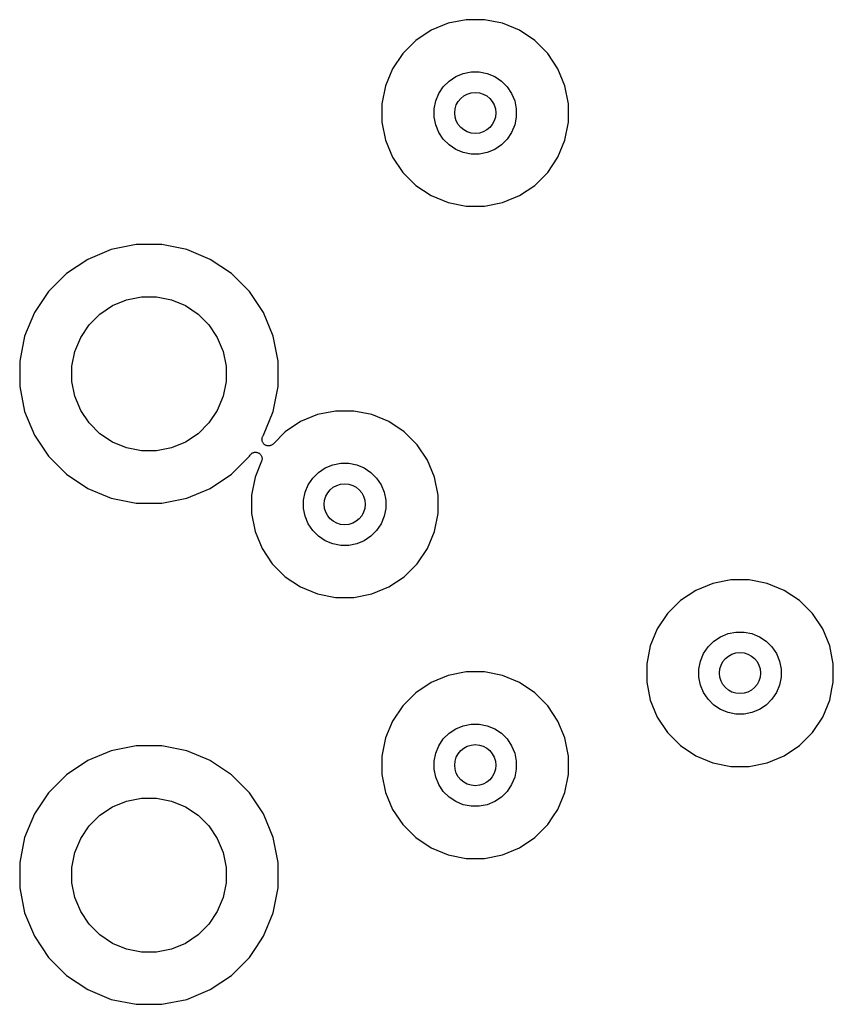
# Model space of a CAD drawing. Extents: x 1 to 139, y -76 to -1.
# Tile 7 of 26: x 32 to 40, y -65 to -56. Entities that reach past the tile are written whole.
import ezdxf

# ---------------------------------------------------------------- set-up
doc = ezdxf.new("R2010")
doc.units = 0
doc.header["$MEASUREMENT"] = 0
doc.layers.add('BLACK', color=7, linetype='CONTINUOUS')

msp = doc.modelspace()

# ---------------------------------------------------------------- linework, layer by layer
at = {"layer": 'BLACK', "linetype": 'CONTINUOUS'}
for p, q in [((35.9301, -55.6419), (35.7649, -55.7103)), ((36.1056, -55.607), (35.9301, -55.6419)), ((36.2844, -55.607), (36.1056, -55.607)), ((36.4599, -55.6419), (36.2844, -55.607)), ((36.6251, -55.7103), (36.4599, -55.6419)), ((35.7649, -55.7103), (35.6162, -55.8097)), ((36.7738, -55.8097), (36.6251, -55.7103)), ((35.6162, -55.8097), (35.4897, -55.9362)), ((36.9003, -55.9362), (36.7738, -55.8097)), ((35.4897, -55.9362), (35.3903, -56.0849)), ((36.9997, -56.0849), (36.9003, -55.9362)), ((35.3903, -56.0849), (35.3219, -56.2501)), ((35.94, -56.2043), (36.0055, -56.1605)), ((36.0055, -56.1605), (36.0783, -56.1304)), ((36.0783, -56.1304), (36.1556, -56.115)), ((36.1556, -56.115), (36.2344, -56.115)), ((36.2344, -56.115), (36.3117, -56.1304)), ((36.3117, -56.1304), (36.3845, -56.1605)), ((36.3845, -56.1605), (36.45, -56.2043)), ((37.0681, -56.2501), (36.9997, -56.0849)), ((35.3219, -56.2501), (35.287, -56.4256)), ((35.8405, -56.3255), (35.8843, -56.26)), ((35.8843, -56.26), (35.94, -56.2043)), ((36.45, -56.2043), (36.5057, -56.26)), ((36.5057, -56.26), (36.5495, -56.3255)), ((37.103, -56.4256), (37.0681, -56.2501)), ((35.8104, -56.3983), (35.8405, -56.3255)), ((36.5495, -56.3255), (36.5796, -56.3983)), ((35.287, -56.4256), (35.287, -56.6044)), ((35.795, -56.4756), (35.8104, -56.3983)), ((36.5796, -56.3983), (36.595, -56.4756)), ((37.103, -56.6044), (37.103, -56.4256)), ((35.795, -56.5544), (35.795, -56.4756)), ((35.8104, -56.6317), (35.795, -56.5544)), ((36.595, -56.5544), (36.5796, -56.6317)), ((36.595, -56.4756), (36.595, -56.5544)), ((35.287, -56.6044), (35.3219, -56.7799)), ((35.8405, -56.7045), (35.8104, -56.6317)), ((36.5796, -56.6317), (36.5495, -56.7045)), ((37.0681, -56.7799), (37.103, -56.6044)), ((35.8843, -56.77), (35.8405, -56.7045)), ((36.5495, -56.7045), (36.5057, -56.77)), ((35.3219, -56.7799), (35.3903, -56.9451)), ((35.94, -56.8257), (35.8843, -56.77)), ((36.0055, -56.8695), (35.94, -56.8257)), ((36.45, -56.8257), (36.3845, -56.8695)), ((36.5057, -56.77), (36.45, -56.8257)), ((36.9997, -56.9451), (37.0681, -56.7799)), ((36.0783, -56.8996), (36.0055, -56.8695)), ((36.1556, -56.915), (36.0783, -56.8996)), ((36.2344, -56.915), (36.1556, -56.915)), ((36.3117, -56.8996), (36.2344, -56.915)), ((36.3845, -56.8695), (36.3117, -56.8996)), ((35.3903, -56.9451), (35.4897, -57.0938)), ((36.9003, -57.0938), (36.9503, -57.019)), ((36.9503, -57.019), (36.9997, -56.9451)), ((36.9503, -57.019), (36.9503, -57.019)), ((35.4897, -57.0938), (35.6162, -57.2203)), ((36.7738, -57.2203), (36.9003, -57.0938)), ((35.6162, -57.2203), (35.7649, -57.3197)), ((36.6251, -57.3197), (36.7738, -57.2203)), ((35.7649, -57.3197), (35.9301, -57.3881)), ((36.4599, -57.3881), (36.6251, -57.3197)), ((35.9301, -57.3881), (36.1056, -57.423)), ((36.2844, -57.423), (36.4599, -57.3881)), ((36.1056, -57.423), (36.2844, -57.423)), ((32.8961, -57.797), (32.6531, -57.8453)), ((33.1439, -57.797), (32.8961, -57.797)), ((33.3869, -57.8453), (33.1439, -57.797)), ((32.6531, -57.8453), (32.4241, -57.9402)), ((33.6159, -57.9402), (33.3869, -57.8453)), ((32.4241, -57.9402), (32.2181, -58.0778)), ((33.8219, -58.0778), (33.6159, -57.9402)), ((32.2181, -58.0778), (32.0428, -58.2531)), ((33.9972, -58.2531), (33.8219, -58.0778)), ((32.0428, -58.2531), (31.9052, -58.4591)), ((34.0683, -58.3596), (33.9972, -58.2531)), ((32.6647, -58.3904), (32.8012, -58.3338)), ((32.8012, -58.3338), (32.9461, -58.305)), ((32.9461, -58.305), (33.0939, -58.305)), ((33.0939, -58.305), (33.2388, -58.3338)), ((33.2388, -58.3338), (33.3753, -58.3904)), ((34.1348, -58.4591), (34.0683, -58.3596)), ((31.9052, -58.4591), (31.8103, -58.6881)), ((32.4374, -58.5769), (32.5419, -58.4724)), ((32.5419, -58.4724), (32.6647, -58.3904)), ((33.3753, -58.3904), (33.4981, -58.4724)), ((33.4981, -58.4724), (33.6026, -58.5769)), ((34.2297, -58.6881), (34.1348, -58.4591)), ((32.3554, -58.6997), (32.4374, -58.5769)), ((33.6026, -58.5769), (33.6846, -58.6997)), ((31.8103, -58.6881), (31.762, -58.9311)), ((32.2988, -58.8362), (32.3554, -58.6997)), ((33.6846, -58.6997), (33.7412, -58.8362)), ((34.278, -58.9311), (34.2297, -58.6881)), ((32.27, -58.9811), (32.2988, -58.8362)), ((33.7412, -58.8362), (33.77, -58.9811)), ((31.762, -58.9311), (31.762, -59.1789)), ((34.278, -59.1789), (34.278, -58.9311)), ((32.27, -59.1289), (32.27, -58.9811)), ((33.77, -58.9811), (33.77, -59.1289)), ((32.2988, -59.2738), (32.27, -59.1289)), ((33.77, -59.1289), (33.7412, -59.2738)), ((31.762, -59.1789), (31.8103, -59.4219)), ((34.2297, -59.4219), (34.278, -59.1789)), ((32.3554, -59.4103), (32.2988, -59.2738)), ((33.7412, -59.2738), (33.6846, -59.4103)), ((31.8103, -59.4219), (31.9052, -59.6509)), ((32.4374, -59.5331), (32.3554, -59.4103)), ((33.6846, -59.4103), (33.6026, -59.5331)), ((34.1348, -59.6509), (34.2297, -59.4219)), ((34.8356, -59.417), (34.6601, -59.4519)), ((35.0144, -59.417), (34.8356, -59.417)), ((35.1899, -59.4519), (35.0144, -59.417)), ((34.4949, -59.5203), (34.3462, -59.6197)), ((34.6601, -59.4519), (34.4949, -59.5203)), ((35.3551, -59.5203), (35.1899, -59.4519)), ((35.5038, -59.6197), (35.3551, -59.5203)), ((32.5419, -59.6376), (32.4374, -59.5331)), ((33.6026, -59.5331), (33.4981, -59.6376)), ((34.3462, -59.6197), (34.2279, -59.738)), ((35.6303, -59.7462), (35.5038, -59.6197)), ((31.9052, -59.6509), (32.0428, -59.8569)), ((32.6647, -59.7196), (32.5419, -59.6376)), ((32.8012, -59.7762), (32.6647, -59.7196)), ((33.3753, -59.7196), (33.2388, -59.7762)), ((33.4981, -59.6376), (33.3753, -59.7196)), ((34.1195, -59.6929), (34.1202, -59.6862)), ((34.12, -59.6981), (34.1195, -59.6929)), ((34.1195, -59.6929), (34.1195, -59.6929)), ((34.1195, -59.6929), (34.1195, -59.6929)), ((34.1207, -59.7052), (34.12, -59.6981)), ((34.1202, -59.6862), (34.1207, -59.6806)), ((34.1207, -59.6806), (34.1224, -59.6751)), ((34.1207, -59.6806), (34.1207, -59.6806)), ((34.1207, -59.6806), (34.1207, -59.6806)), ((34.1207, -59.7053), (34.1207, -59.7052)), ((34.1207, -59.7052), (34.1207, -59.7052)), ((34.1225, -59.7114), (34.1207, -59.7053)), ((34.1224, -59.6751), (34.1243, -59.6688)), ((34.1242, -59.7171), (34.1225, -59.7114)), ((34.1271, -59.7227), (34.1242, -59.7171)), ((34.1242, -59.7171), (34.1242, -59.7171)), ((34.1242, -59.7171), (34.1242, -59.7171)), ((34.1243, -59.6688), (34.1244, -59.6687)), ((34.1244, -59.6687), (34.1273, -59.6633)), ((34.1244, -59.6687), (34.1244, -59.6687)), ((34.1273, -59.6633), (34.1302, -59.6578)), ((34.1302, -59.6578), (34.1348, -59.6509)), ((34.1302, -59.6578), (34.1302, -59.6578)), ((34.1302, -59.6578), (34.1302, -59.6578)), ((34.1302, -59.6578), (34.1302, -59.6578)), ((32.9461, -59.805), (32.8012, -59.7762)), ((33.0939, -59.805), (32.9461, -59.805)), ((33.2388, -59.7762), (33.0939, -59.805)), ((34.13, -59.7281), (34.1271, -59.7227)), ((34.1336, -59.7325), (34.13, -59.7281)), ((34.13, -59.7281), (34.13, -59.7281)), ((34.13, -59.7281), (34.13, -59.7281)), ((34.1378, -59.7377), (34.1336, -59.7325)), ((34.1422, -59.7414), (34.1378, -59.7377)), ((34.1378, -59.7377), (34.1378, -59.7377)), ((34.1378, -59.7377), (34.1378, -59.7377)), ((34.1473, -59.7456), (34.1422, -59.7414)), ((34.1473, -59.7457), (34.1473, -59.7456)), ((34.1473, -59.7456), (34.1473, -59.7456)), ((34.1528, -59.7486), (34.1473, -59.7457)), ((34.1582, -59.7516), (34.1528, -59.7486)), ((34.1646, -59.7536), (34.1582, -59.7516)), ((34.1582, -59.7516), (34.1582, -59.7516)), ((34.1582, -59.7516), (34.1582, -59.7516)), ((34.17, -59.7553), (34.1646, -59.7536)), ((34.1701, -59.7553), (34.17, -59.7553)), ((34.17, -59.7553), (34.17, -59.7553)), ((34.1762, -59.7559), (34.1701, -59.7553)), ((34.1823, -59.7566), (34.1762, -59.7559)), ((34.1824, -59.7566), (34.1823, -59.7566)), ((34.1883, -59.7561), (34.1824, -59.7566)), ((34.1824, -59.7566), (34.1824, -59.7566)), ((34.1947, -59.7555), (34.1883, -59.7561)), ((34.2007, -59.7538), (34.1947, -59.7555)), ((34.1947, -59.7555), (34.1947, -59.7555)), ((34.1947, -59.7555), (34.1947, -59.7555)), ((34.2066, -59.7521), (34.2007, -59.7538)), ((34.212, -59.7492), (34.2066, -59.752)), ((34.2066, -59.752), (34.2066, -59.752)), ((34.2066, -59.752), (34.2066, -59.7521)), ((34.2176, -59.7464), (34.212, -59.7492)), ((34.2223, -59.7426), (34.2176, -59.7463)), ((34.2176, -59.7463), (34.2176, -59.7463)), ((34.2176, -59.7463), (34.2176, -59.7464)), ((34.2273, -59.7386), (34.2223, -59.7426)), ((34.2279, -59.738), (34.2273, -59.7386)), ((35.7297, -59.8949), (35.6303, -59.7462)), ((32.0428, -59.8569), (32.2181, -60.0322)), ((33.8219, -60.0322), (33.9972, -59.8569)), ((33.9972, -59.8569), (34.0044, -59.846)), ((34.0044, -59.846), (34.0049, -59.8453)), ((34.0049, -59.8453), (34.0095, -59.8399)), ((34.0095, -59.8399), (34.0129, -59.8358)), ((34.0129, -59.8358), (34.0176, -59.8321)), ((34.0129, -59.8358), (34.0129, -59.8358)), ((34.0129, -59.8358), (34.0129, -59.8358)), ((34.0176, -59.8321), (34.0226, -59.8281)), ((34.0226, -59.8281), (34.0279, -59.8253)), ((34.0226, -59.8281), (34.0226, -59.8281)), ((34.0226, -59.8281), (34.0226, -59.8281)), ((34.0279, -59.8253), (34.0336, -59.8224)), ((34.0336, -59.8223), (34.0391, -59.8207)), ((34.0336, -59.8224), (34.0336, -59.8223)), ((34.0336, -59.8224), (34.0336, -59.8224)), ((34.0391, -59.8207), (34.0455, -59.8189)), ((34.0455, -59.8189), (34.0514, -59.8184)), ((34.0455, -59.8189), (34.0455, -59.8189)), ((34.0455, -59.8189), (34.0455, -59.8189)), ((34.0514, -59.8184), (34.0578, -59.8178)), ((34.1159, -59.9056), (34.0519, -60.0601)), ((34.0578, -59.8178), (34.0578, -59.8178)), ((34.0578, -59.8178), (34.0579, -59.8178)), ((34.0579, -59.8178), (34.0642, -59.8185)), ((34.0642, -59.8185), (34.0701, -59.8191)), ((34.0701, -59.8191), (34.0702, -59.8191)), ((34.0702, -59.8191), (34.0702, -59.8191)), ((34.0702, -59.8191), (34.0764, -59.821)), ((34.0764, -59.821), (34.082, -59.8228)), ((34.082, -59.8228), (34.082, -59.8228)), ((34.082, -59.8228), (34.082, -59.8228)), ((34.082, -59.8228), (34.0877, -59.8259)), ((34.0877, -59.8259), (34.0928, -59.8287)), ((34.0928, -59.8287), (34.0929, -59.8287)), ((34.0929, -59.8287), (34.0929, -59.8287)), ((34.0929, -59.8287), (34.0977, -59.8327)), ((34.0977, -59.8327), (34.1024, -59.8366)), ((34.1024, -59.8366), (34.1024, -59.8366)), ((34.1024, -59.8366), (34.1024, -59.8367)), ((34.1024, -59.8367), (34.1062, -59.8413)), ((34.1062, -59.8413), (34.1102, -59.8462)), ((34.1102, -59.8462), (34.1102, -59.8463)), ((34.1102, -59.8463), (34.1102, -59.8463)), ((34.1102, -59.8463), (34.1128, -59.8511)), ((34.1128, -59.8511), (34.116, -59.8572)), ((34.1178, -59.8993), (34.1159, -59.9056)), ((34.116, -59.8572), (34.116, -59.8572)), ((34.116, -59.8572), (34.116, -59.8572)), ((34.116, -59.8572), (34.1178, -59.8632)), ((34.1178, -59.8632), (34.1196, -59.8691)), ((34.1195, -59.8938), (34.1178, -59.8993)), ((34.1202, -59.8868), (34.1195, -59.8937)), ((34.1195, -59.8937), (34.1195, -59.8938)), ((34.1195, -59.8938), (34.1195, -59.8938)), ((34.1196, -59.8691), (34.1196, -59.8691)), ((34.1196, -59.8691), (34.1196, -59.8691)), ((34.1196, -59.8691), (34.1201, -59.8751)), ((34.1201, -59.8751), (34.1207, -59.8814)), ((34.1207, -59.8814), (34.1202, -59.8868)), ((34.1207, -59.8814), (34.1207, -59.8814)), ((34.1207, -59.8814), (34.1207, -59.8814)), ((35.7981, -60.0601), (35.7297, -59.8949)), ((34.67, -60.0143), (34.7355, -59.9705)), ((34.7355, -59.9705), (34.8083, -59.9404)), ((34.8083, -59.9404), (34.8856, -59.925)), ((34.8856, -59.925), (34.9644, -59.925)), ((34.9644, -59.925), (35.0417, -59.9404)), ((35.0417, -59.9404), (35.1145, -59.9705)), ((35.1145, -59.9705), (35.18, -60.0143)), ((32.2181, -60.0322), (32.4241, -60.1698)), ((33.6159, -60.1698), (33.8219, -60.0322)), ((34.0519, -60.0601), (34.017, -60.2356)), ((34.5705, -60.1355), (34.6143, -60.07)), ((34.6143, -60.07), (34.67, -60.0143)), ((35.18, -60.0143), (35.2357, -60.07)), ((35.2357, -60.07), (35.2795, -60.1355)), ((35.833, -60.2356), (35.7981, -60.0601)), ((32.4241, -60.1698), (32.6531, -60.2647)), ((33.3869, -60.2647), (33.6159, -60.1698)), ((34.5404, -60.2083), (34.5705, -60.1355)), ((35.2795, -60.1355), (35.3096, -60.2083)), ((32.6531, -60.2647), (32.8961, -60.313)), ((33.1439, -60.313), (33.3869, -60.2647)), ((34.017, -60.2356), (34.017, -60.4144)), ((34.525, -60.2856), (34.5404, -60.2083)), ((34.525, -60.3644), (34.525, -60.2856)), ((35.3096, -60.2083), (35.325, -60.2856)), ((35.325, -60.2856), (35.325, -60.3644)), ((35.833, -60.4144), (35.833, -60.2356)), ((32.8961, -60.313), (33.1439, -60.313)), ((34.5404, -60.4417), (34.525, -60.3644)), ((35.325, -60.3644), (35.3096, -60.4417)), ((34.017, -60.4144), (34.0519, -60.5899)), ((34.5705, -60.5145), (34.5404, -60.4417)), ((35.3096, -60.4417), (35.2795, -60.5145)), ((35.7981, -60.5899), (35.833, -60.4144)), ((34.6143, -60.58), (34.5705, -60.5145)), ((34.67, -60.6357), (34.6143, -60.58)), ((35.2357, -60.58), (35.18, -60.6357)), ((35.2795, -60.5145), (35.2357, -60.58)), ((34.0519, -60.5899), (34.1203, -60.7551)), ((34.7355, -60.6795), (34.67, -60.6357)), ((35.18, -60.6357), (35.1145, -60.6795)), ((35.7297, -60.7551), (35.7981, -60.5899)), ((34.1203, -60.7551), (34.2197, -60.9038)), ((34.8083, -60.7096), (34.7355, -60.6795)), ((34.8856, -60.725), (34.8083, -60.7096)), ((34.9644, -60.725), (34.8856, -60.725)), ((35.0417, -60.7096), (34.9644, -60.725)), ((35.1145, -60.6795), (35.0417, -60.7096)), ((35.6303, -60.9038), (35.7297, -60.7551)), ((34.2197, -60.9038), (34.3462, -61.0303)), ((35.5038, -61.0303), (35.6303, -60.9038)), ((34.3462, -61.0303), (34.4949, -61.1297)), ((35.3551, -61.1297), (35.5038, -61.0303)), ((38.6822, -61.0604), (38.5067, -61.0953)), ((38.861, -61.0604), (38.6822, -61.0604)), ((39.0365, -61.0953), (38.861, -61.0604)), ((34.4949, -61.1297), (34.6601, -61.1981)), ((35.1899, -61.1981), (35.3551, -61.1297)), ((38.5067, -61.0953), (38.3415, -61.1637)), ((39.2017, -61.1637), (39.0365, -61.0953)), ((34.6601, -61.1981), (34.8356, -61.233)), ((34.8356, -61.233), (35.0144, -61.233)), ((35.0144, -61.233), (35.1899, -61.1981)), ((38.3415, -61.1637), (38.1928, -61.2631)), ((39.3504, -61.2631), (39.2017, -61.1637)), ((38.1928, -61.2631), (38.0663, -61.3896)), ((39.4769, -61.3896), (39.3504, -61.2631)), ((38.0663, -61.3896), (37.9669, -61.5383)), ((39.5763, -61.5383), (39.4769, -61.3896)), ((37.9669, -61.5383), (37.8985, -61.7035)), ((39.6447, -61.7035), (39.5763, -61.5383)), ((38.5166, -61.6577), (38.5821, -61.6139)), ((38.5821, -61.6139), (38.6549, -61.5838)), ((38.6549, -61.5838), (38.7322, -61.5684)), ((38.7322, -61.5684), (38.811, -61.5684)), ((38.811, -61.5684), (38.8883, -61.5838)), ((38.8883, -61.5838), (38.9611, -61.6139)), ((38.9611, -61.6139), (39.0266, -61.6577)), ((37.8985, -61.7035), (37.8636, -61.879)), ((38.4171, -61.7789), (38.4609, -61.7134)), ((38.4609, -61.7134), (38.5166, -61.6577)), ((39.0266, -61.6577), (39.0823, -61.7134)), ((39.0823, -61.7134), (39.1261, -61.7789)), ((39.6796, -61.879), (39.6447, -61.7035)), ((38.387, -61.8517), (38.4171, -61.7789)), ((39.1261, -61.7789), (39.1562, -61.8517)), ((37.8636, -61.879), (37.8636, -62.0578)), ((38.3716, -61.929), (38.387, -61.8517)), ((39.1562, -61.8517), (39.1716, -61.929)), ((39.6796, -62.0578), (39.6796, -61.879)), ((35.9301, -61.9919), (35.7649, -62.0603)), ((36.1056, -61.957), (35.9301, -61.9919)), ((36.2844, -61.957), (36.1056, -61.957)), ((36.4599, -61.9919), (36.2844, -61.957)), ((36.6251, -62.0603), (36.4599, -61.9919)), ((38.3716, -62.0078), (38.3716, -61.929)), ((38.387, -62.0851), (38.3716, -62.0078)), ((39.1716, -62.0078), (39.1562, -62.0851)), ((39.1716, -61.929), (39.1716, -62.0078)), ((35.7649, -62.0603), (35.6162, -62.1597)), ((36.7738, -62.1597), (36.6251, -62.0603)), ((37.8636, -62.0578), (37.8985, -62.2333)), ((38.4171, -62.1579), (38.387, -62.0851)), ((39.1562, -62.0851), (39.1261, -62.1579)), ((39.6668, -62.1219), (39.6796, -62.0578)), ((35.6162, -62.1597), (35.4897, -62.2862)), ((36.9003, -62.2862), (36.7738, -62.1597)), ((38.4609, -62.2234), (38.4171, -62.1579)), ((39.1261, -62.1579), (39.0823, -62.2234)), ((39.6447, -62.2333), (39.6668, -62.1219)), ((35.4897, -62.2862), (35.3903, -62.4349)), ((36.9997, -62.4349), (36.9003, -62.2862)), ((37.8985, -62.2333), (37.9669, -62.3985)), ((38.5166, -62.2791), (38.4609, -62.2234)), ((38.5821, -62.3229), (38.5166, -62.2791)), ((39.0266, -62.2791), (38.9611, -62.3229)), ((39.0823, -62.2234), (39.0266, -62.2791)), ((39.5763, -62.3985), (39.6447, -62.2333)), ((37.9669, -62.3985), (38.0663, -62.5472)), ((38.6549, -62.353), (38.5821, -62.3229)), ((38.7322, -62.3684), (38.6549, -62.353)), ((38.811, -62.3684), (38.7322, -62.3684)), ((38.8883, -62.353), (38.811, -62.3684)), ((38.9611, -62.3229), (38.8883, -62.353)), ((39.4769, -62.5472), (39.5763, -62.3985)), ((35.3903, -62.4349), (35.3219, -62.6001)), ((36.0055, -62.5105), (36.0783, -62.4804)), ((36.0783, -62.4804), (36.1556, -62.465)), ((36.1556, -62.465), (36.2344, -62.465)), ((36.2344, -62.465), (36.3117, -62.4804)), ((36.3117, -62.4804), (36.3845, -62.5105)), ((37.0681, -62.6001), (36.9997, -62.4349)), ((35.8843, -62.61), (35.94, -62.5543)), ((35.94, -62.5543), (36.0055, -62.5105)), ((36.3845, -62.5105), (36.45, -62.5543)), ((36.45, -62.5543), (36.5057, -62.61)), ((38.0663, -62.5472), (38.1928, -62.6737)), ((39.3504, -62.6737), (39.4769, -62.5472)), ((32.8961, -62.677), (32.6531, -62.7253)), ((33.1439, -62.677), (32.8961, -62.677)), ((33.3869, -62.7253), (33.1439, -62.677)), ((35.3219, -62.6001), (35.287, -62.7756)), ((35.8104, -62.7483), (35.8405, -62.6755)), ((35.8405, -62.6755), (35.8843, -62.61)), ((36.5057, -62.61), (36.5495, -62.6755)), ((36.5495, -62.6755), (36.5796, -62.7483)), ((37.103, -62.7756), (37.0681, -62.6001)), ((38.1928, -62.6737), (38.3415, -62.7731)), ((39.2017, -62.7731), (39.3504, -62.6737)), ((32.6531, -62.7253), (32.4241, -62.8202)), ((33.6159, -62.8202), (33.3869, -62.7253)), ((35.287, -62.7756), (35.287, -62.9544)), ((35.795, -62.8256), (35.8104, -62.7483)), ((36.5796, -62.7483), (36.595, -62.8256)), ((37.103, -62.9544), (37.103, -62.7756)), ((38.3415, -62.7731), (38.5067, -62.8415)), ((39.0365, -62.8415), (39.2017, -62.7731)), ((32.4241, -62.8202), (32.2181, -62.9578)), ((33.6188, -62.8221), (33.6159, -62.8202)), ((33.8219, -62.9578), (33.6188, -62.8221)), ((35.795, -62.9044), (35.795, -62.8256)), ((36.595, -62.8256), (36.595, -62.9044)), ((38.5067, -62.8415), (38.6822, -62.8764)), ((38.6822, -62.8764), (38.861, -62.8764)), ((38.861, -62.8764), (39.0365, -62.8415)), ((32.2181, -62.9578), (32.0428, -63.1331)), ((33.9972, -63.1331), (33.8219, -62.9578)), ((35.287, -62.9544), (35.3219, -63.1299)), ((35.8104, -62.9817), (35.795, -62.9044)), ((36.595, -62.9044), (36.5796, -62.9817)), ((37.0681, -63.1299), (37.103, -62.9544)), ((35.8405, -63.0545), (35.8104, -62.9817)), ((35.8843, -63.12), (35.8405, -63.0545)), ((36.5495, -63.0545), (36.5057, -63.12)), ((36.5796, -62.9817), (36.5495, -63.0545)), ((32.0428, -63.1331), (31.9052, -63.3391)), ((34.1348, -63.3391), (33.9972, -63.1331)), ((35.3219, -63.1299), (35.3903, -63.2951)), ((35.94, -63.1757), (35.8843, -63.12)), ((36.5057, -63.12), (36.45, -63.1757)), ((36.9997, -63.2951), (37.0681, -63.1299)), ((32.6647, -63.2704), (32.8012, -63.2138)), ((32.8012, -63.2138), (32.9461, -63.185)), ((32.9461, -63.185), (33.0939, -63.185)), ((33.0939, -63.185), (33.2388, -63.2138)), ((33.2388, -63.2138), (33.3753, -63.2704)), ((36.0055, -63.2195), (35.94, -63.1757)), ((36.0783, -63.2496), (36.0055, -63.2195)), ((36.1556, -63.265), (36.0783, -63.2496)), ((36.2344, -63.265), (36.1556, -63.265)), ((36.3117, -63.2496), (36.2344, -63.265)), ((36.3845, -63.2195), (36.3117, -63.2496)), ((36.45, -63.1757), (36.3845, -63.2195)), ((31.9052, -63.3391), (31.8103, -63.5681)), ((32.4374, -63.4569), (32.5419, -63.3524)), ((32.5419, -63.3524), (32.6647, -63.2704)), ((33.3753, -63.2704), (33.4981, -63.3524)), ((33.4981, -63.3524), (33.6026, -63.4569)), ((34.2297, -63.5681), (34.1348, -63.3391)), ((35.3903, -63.2951), (35.4897, -63.4438)), ((36.9503, -63.3689), (36.9997, -63.2951)), ((32.3554, -63.5797), (32.4374, -63.4569)), ((33.6026, -63.4569), (33.6846, -63.5797)), ((35.4897, -63.4438), (35.6162, -63.5703)), ((36.7738, -63.5703), (36.9003, -63.4438)), ((36.9003, -63.4438), (36.9503, -63.369)), ((36.9503, -63.369), (36.9503, -63.3689)), ((31.8103, -63.5681), (31.762, -63.8111)), ((32.2988, -63.7162), (32.3554, -63.5797)), ((33.6846, -63.5797), (33.7412, -63.7162)), ((34.278, -63.8111), (34.2297, -63.5681)), ((35.6162, -63.5703), (35.7649, -63.6697)), ((36.6251, -63.6697), (36.7738, -63.5703)), ((32.27, -63.8611), (32.2988, -63.7162)), ((33.7412, -63.7162), (33.77, -63.8611)), ((35.7649, -63.6697), (35.9301, -63.7381)), ((35.9301, -63.7381), (36.1056, -63.773)), ((36.2844, -63.773), (36.4599, -63.7381)), ((36.4599, -63.7381), (36.6251, -63.6697)), ((31.762, -63.8111), (31.762, -64.0589)), ((34.278, -64.0589), (34.278, -63.8111)), ((36.1056, -63.773), (36.2844, -63.773)), ((32.27, -64.0089), (32.27, -63.8611)), ((33.77, -63.8611), (33.77, -64.0089)), ((32.2988, -64.1538), (32.27, -64.0089)), ((33.77, -64.0089), (33.7412, -64.1538)), ((31.762, -64.0589), (31.8103, -64.3019)), ((34.2297, -64.3019), (34.278, -64.0589)), ((32.3554, -64.2903), (32.2988, -64.1538)), ((33.7412, -64.1538), (33.6846, -64.2903)), ((31.8103, -64.3019), (31.9052, -64.5309)), ((32.4374, -64.4131), (32.3554, -64.2903)), ((33.6846, -64.2903), (33.6026, -64.4131)), ((34.1348, -64.5309), (34.2297, -64.3019)), ((32.5419, -64.5176), (32.4374, -64.4131)), ((33.6026, -64.4131), (33.4981, -64.5176)), ((31.9052, -64.5309), (32.0428, -64.7369)), ((32.6647, -64.5996), (32.5419, -64.5176)), ((32.8012, -64.6562), (32.6647, -64.5996)), ((33.3753, -64.5996), (33.2388, -64.6562)), ((33.4981, -64.5176), (33.3753, -64.5996)), ((34.0626, -64.639), (34.1348, -64.5309)), ((32.9461, -64.685), (32.8012, -64.6562)), ((33.0939, -64.685), (32.9461, -64.685)), ((33.2388, -64.6562), (33.0939, -64.685)), ((33.9972, -64.7369), (34.0626, -64.639)), ((34.0626, -64.639), (34.0626, -64.639)), ((32.0428, -64.7369), (32.2181, -64.9122)), ((33.8219, -64.9122), (33.9972, -64.7369)), ((32.2181, -64.9122), (32.4241, -65.0498)), ((33.6159, -65.0498), (33.8219, -64.9122)), ((32.4241, -65.0498), (32.6531, -65.1447)), ((33.3869, -65.1447), (33.6159, -65.0498)), ((32.6531, -65.1447), (32.8961, -65.193)), ((33.1439, -65.193), (33.3869, -65.1447)), ((32.8961, -65.193), (33.1439, -65.193))]:
    msp.add_line(p, q, dxfattribs=at)
at = {"layer": 'BLACK'}
for centre in [(36.195, -56.515), (34.925, -60.325), (38.7716, -61.9684), (36.195, -62.865)]:
    msp.add_circle(centre, 0.2, dxfattribs=at)

doc.saveas('drawing.dxf')
